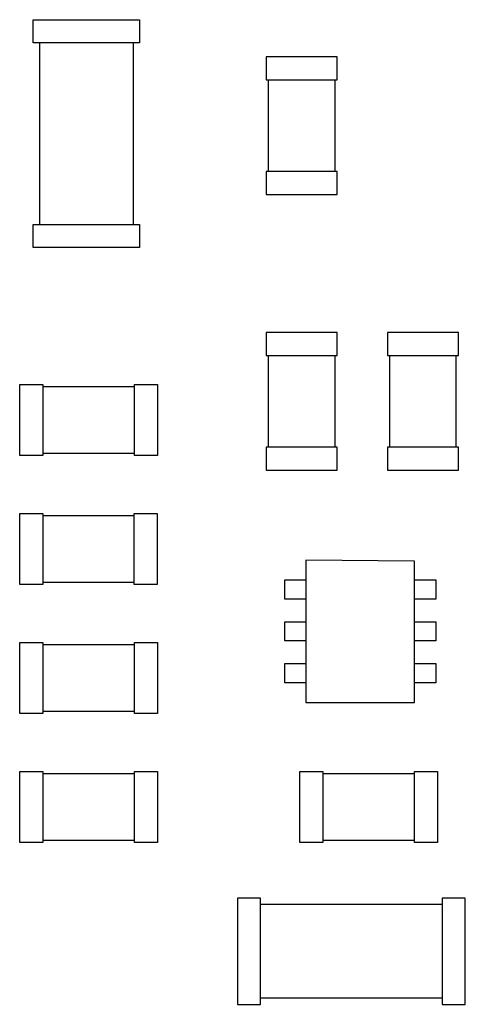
# Model space of a CAD drawing. Header units: millimetres. Extents: x 519 to 938, y 319 to 504.
# Tile 25 of 56: x 680.34 to 685.67, y 415.47 to 427.24. Entities that reach past the tile are written whole.
import ezdxf

# ---------------------------------------------------------------- set-up
doc = ezdxf.new("R2010")
doc.units = ezdxf.units.MM
doc.header["$LTSCALE"] = 30.734
doc.layers.get('0').update_dxf_attribs({"linetype": 'CONTINUOUS'})

msp = doc.modelspace()

# ---------------------------------------------------------------- linework, layer by layer
at = {"linetype": 'Continuous'}
for p, q in [((680.505, 427.238), (681.775, 427.238)), ((680.505, 426.963), (680.505, 427.238)), ((681.775, 427.238), (681.775, 426.963)), ((681.775, 426.963), (680.505, 426.963)), ((680.582, 424.789), (680.582, 426.963)), ((681.699, 426.963), (681.699, 424.789)), ((684.141, 426.794), (683.291, 426.794)), ((683.291, 426.794), (683.291, 426.519)), ((684.141, 426.519), (684.141, 426.794)), ((683.291, 426.519), (684.141, 426.519)), ((683.316, 426.519), (683.316, 425.423)), ((684.116, 425.423), (684.116, 426.519)), ((684.141, 425.423), (683.291, 425.423)), ((683.291, 425.423), (683.291, 425.148)), ((684.141, 425.148), (684.141, 425.423)), ((683.291, 425.148), (684.141, 425.148)), ((680.505, 424.789), (681.775, 424.789)), ((680.505, 424.514), (680.505, 424.789)), ((681.775, 424.789), (681.775, 424.514)), ((681.775, 424.514), (680.505, 424.514)), ((684.141, 423.499), (683.291, 423.499)), ((683.291, 423.499), (683.291, 423.224)), ((684.141, 423.224), (684.141, 423.499)), ((685.59, 423.499), (684.74, 423.499)), ((684.74, 423.499), (684.74, 423.224)), ((685.59, 423.224), (685.59, 423.499)), ((683.291, 423.224), (684.141, 423.224)), ((683.316, 423.224), (683.316, 422.128)), ((684.116, 422.128), (684.116, 423.224)), ((684.74, 423.224), (685.59, 423.224)), ((684.765, 423.224), (684.765, 422.128)), ((685.565, 422.128), (685.565, 423.224)), ((680.342, 422.876), (680.617, 422.876)), ((680.342, 422.026), (680.342, 422.876)), ((680.617, 422.876), (680.617, 422.026)), ((680.617, 422.851), (681.714, 422.851)), ((681.714, 422.876), (681.989, 422.876)), ((681.714, 422.026), (681.714, 422.876)), ((681.989, 422.876), (681.989, 422.026)), ((684.141, 422.128), (683.291, 422.128)), ((683.291, 422.128), (683.291, 421.853)), ((684.141, 421.853), (684.141, 422.128)), ((685.59, 422.128), (684.74, 422.128)), ((684.74, 422.128), (684.74, 421.853)), ((685.59, 421.853), (685.59, 422.128)), ((680.617, 422.026), (680.342, 422.026)), ((681.714, 422.051), (680.617, 422.051)), ((681.989, 422.026), (681.714, 422.026)), ((683.291, 421.853), (684.141, 421.853)), ((684.74, 421.853), (685.59, 421.853)), ((680.342, 421.334), (680.617, 421.334)), ((680.342, 420.484), (680.342, 421.334)), ((680.617, 421.334), (680.617, 420.484)), ((680.617, 421.309), (681.713, 421.309)), ((681.713, 421.334), (681.988, 421.334)), ((681.713, 420.484), (681.713, 421.334)), ((681.988, 421.334), (681.988, 420.484)), ((685.066, 420.764), (683.766, 420.776)), ((683.766, 420.776), (683.766, 419.076)), ((685.066, 419.076), (685.066, 420.764)), ((680.617, 420.484), (680.342, 420.484)), ((681.713, 420.509), (680.617, 420.509)), ((681.988, 420.484), (681.713, 420.484)), ((683.514, 420.541), (683.766, 420.541)), ((683.514, 420.311), (683.514, 420.541)), ((685.066, 420.541), (685.32, 420.541)), ((685.32, 420.541), (685.32, 420.311)), ((683.766, 420.311), (683.514, 420.311)), ((685.32, 420.311), (685.066, 420.311)), ((683.514, 420.041), (683.766, 420.041)), ((683.514, 419.811), (683.514, 420.041)), ((685.066, 420.041), (685.32, 420.041)), ((685.32, 420.041), (685.32, 419.811)), ((680.342, 419.793), (680.617, 419.793)), ((680.342, 418.943), (680.342, 419.793)), ((680.617, 419.793), (680.617, 418.943)), ((681.714, 419.793), (681.989, 419.793)), ((681.714, 418.943), (681.714, 419.793)), ((681.989, 419.793), (681.989, 418.943)), ((683.766, 419.811), (683.514, 419.811)), ((685.32, 419.811), (685.066, 419.811)), ((680.617, 419.768), (681.714, 419.768)), ((683.514, 419.541), (683.766, 419.541)), ((683.514, 419.311), (683.514, 419.541)), ((685.066, 419.541), (685.32, 419.541)), ((685.32, 419.541), (685.32, 419.311)), ((683.766, 419.311), (683.514, 419.311)), ((685.32, 419.311), (685.066, 419.311)), ((683.766, 419.076), (685.066, 419.076)), ((681.714, 418.968), (680.617, 418.968)), ((680.617, 418.943), (680.342, 418.943)), ((681.989, 418.943), (681.714, 418.943)), ((680.342, 418.251), (680.617, 418.251)), ((680.342, 417.401), (680.342, 418.251)), ((680.617, 418.251), (680.617, 417.401)), ((681.714, 418.251), (681.989, 418.251)), ((681.714, 417.401), (681.714, 418.251)), ((681.989, 418.251), (681.989, 417.401)), ((683.692, 418.251), (683.967, 418.251)), ((683.692, 417.401), (683.692, 418.251)), ((683.967, 418.251), (683.967, 417.401)), ((685.064, 418.251), (685.339, 418.251)), ((685.064, 417.401), (685.064, 418.251)), ((685.339, 418.251), (685.339, 417.401)), ((680.617, 418.226), (681.714, 418.226)), ((683.967, 418.226), (685.064, 418.226)), ((681.714, 417.426), (680.617, 417.426)), ((685.064, 417.426), (683.967, 417.426)), ((680.617, 417.401), (680.342, 417.401)), ((681.989, 417.401), (681.714, 417.401)), ((683.967, 417.401), (683.692, 417.401)), ((685.339, 417.401), (685.064, 417.401)), ((683.224, 416.736), (682.949, 416.736)), ((682.949, 416.736), (682.949, 415.466)), ((683.224, 415.466), (683.224, 416.736)), ((685.672, 416.736), (685.397, 416.736)), ((685.397, 416.736), (685.397, 415.466)), ((685.672, 415.466), (685.672, 416.736)), ((685.397, 416.66), (683.224, 416.66)), ((683.224, 415.543), (685.397, 415.543)), ((682.949, 415.466), (683.224, 415.466)), ((685.397, 415.466), (685.672, 415.466))]:
    msp.add_line(p, q, dxfattribs=at)

doc.saveas('drawing.dxf')
